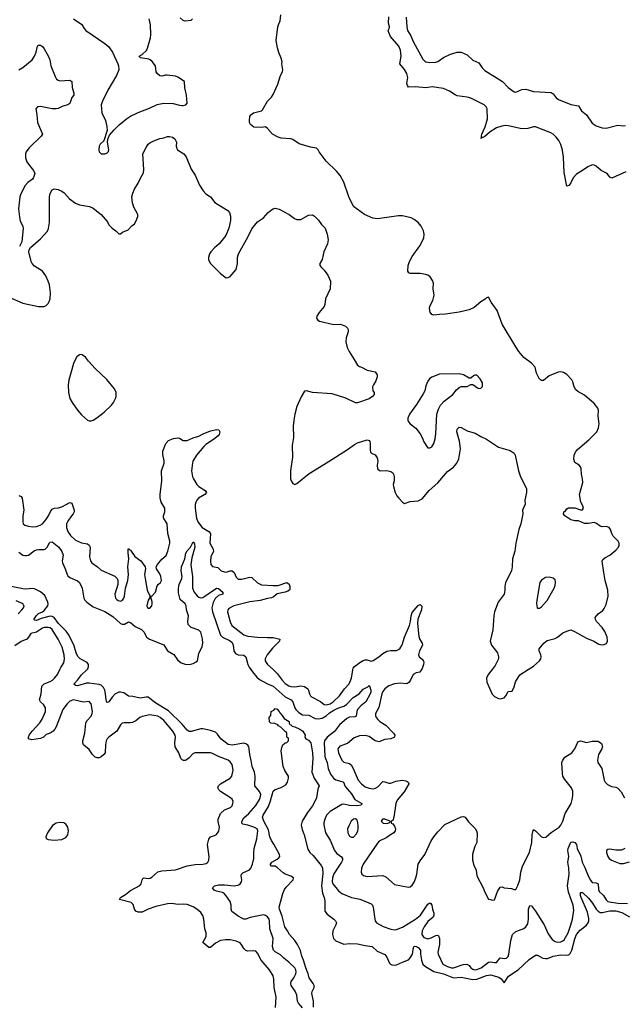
# Model space of a CAD drawing. Header units: inches. Extents: x 1934316 to 2140091, y 524953 to 667329.
# Tile 113 of 256: x 1973358 to 1979537, y 576578 to 586642. Entities that reach past the tile are written whole.
import ezdxf

# ---------------------------------------------------------------- set-up
doc = ezdxf.new("R2010")
doc.units = ezdxf.units.IN
doc.header["$MEASUREMENT"] = 0
doc.layers.add('B9577', color=7, linetype='Continuous')
doc.layers.add('B9578', color=7, linetype='Continuous')

msp = doc.modelspace()

# ---------------------------------------------------------------- linework, layer by layer
at = {"layer": 'B9577', "color": 5}
for points, elevation in [([(1975973, 576547), (1975980, 576650), (1975960, 576750), (1975954, 576834), (1975947, 576870), (1975910, 576930), (1975826, 577030), (1975790, 577102), (1975770, 577120), (1975750, 577126), (1975690, 577120), (1975670, 577127), (1975650, 577147), (1975630, 577182), (1975610, 577205), (1975570, 577223), (1975510, 577236), (1975462, 577238), (1975410, 577230), (1975358, 577202), (1975310, 577160), (1975290, 577159), (1975229, 577210), (1975264, 577270), (1975264, 577310), (1975250, 577350), (1975239, 577450), (1975230, 577487), (1975210, 577516), (1975170, 577552), (1975130, 577576), (1975070, 577598), (1975030, 577602), (1974978, 577598), (1974910, 577610), (1974870, 577605), (1974750, 577578), (1974670, 577552), (1974610, 577521), (1974570, 577520), (1974545, 577530), (1974532, 577550), (1974517, 577597), (1974498, 577618), (1974379, 577650), (1974387, 577670), (1974438, 577702), (1974490, 577741), (1974587, 577793), (1974600, 577810), (1974609, 577851), (1974617, 577863), (1974630, 577870), (1974670, 577863), (1974693, 577867), (1974710, 577876), (1974770, 577932), (1974810, 577944), (1974950, 577954), (1975070, 577995), (1975150, 578006), (1975230, 578010), (1975263, 578017), (1975281, 578030), (1975292, 578050), (1975294, 578086), (1975278, 578210), (1975290, 578265), (1975310, 578290), (1975350, 578303), (1975370, 578315), (1975392, 578348), (1975400, 578390), (1975386, 578446), (1975386, 578470), (1975412, 578528), (1975450, 578565), (1975512, 578590), (1975530, 578608), (1975538, 578630), (1975539, 578650), (1975530, 578675), (1975512, 578690), (1975410, 578754), (1975392, 578770), (1975383, 578790), (1975390, 578810), (1975412, 578830), (1975510, 578890), (1975526, 578910), (1975539, 578970), (1975530, 579030), (1975510, 579058), (1975490, 579073), (1975390, 579110), (1975330, 579142), (1975310, 579148), (1975150, 579150), (1975130, 579140), (1975086, 579094), (1975063, 579077), (1975050, 579071), (1975031, 579071), (1975018, 579078), (1975006, 579090), (1974986, 579150), (1974948, 579210), (1974945, 579250), (1974950, 579310), (1974946, 579330), (1974924, 579370), (1974830, 579479), (1974795, 579510), (1974770, 579523), (1974690, 579538), (1974610, 579521), (1974587, 579510), (1974545, 579475), (1974510, 579458), (1974486, 579454), (1974425, 579455), (1974405, 579450), (1974390, 579435), (1974350, 579370), (1974270, 579308), (1974254, 579290), (1974243, 579270), (1974234, 579230), (1974231, 579150), (1974217, 579130), (1974190, 579106), (1974170, 579098), (1974150, 579098), (1974130, 579105), (1974101, 579130), (1974070, 579183), (1974012, 579230), (1974004, 579250), (1974003, 579270), (1974025, 579350), (1974033, 579450), (1974045, 579475), (1974090, 579524), (1974100, 579550), (1974102, 579570), (1974090, 579650), (1974070, 579674), (1974010, 579667), (1973910, 579690), (1973870, 579675), (1973842, 579650), (1973800, 579590), (1973730, 579413), (1973719, 579390), (1973700, 579370), (1973670, 579351), (1973630, 579335), (1973602, 579310), (1973570, 579296), (1973483, 579283), (1973450, 579290), (1973447, 579310), (1973456, 579330), (1973486, 579370), (1973565, 579455), (1973588, 579492), (1973623, 579570), (1973623, 579610), (1973601, 579641), (1973571, 579670), (1973562, 579690), (1973579, 579750), (1973586, 579830), (1973610, 579855), (1973670, 579876), (1973694, 579890), (1973715, 579910), (1973746, 579950), (1973770, 580000)], 280), ([(1976250, 576542), (1976208, 576590), (1976197, 576610), (1976192, 576670), (1976172, 576712), (1976132, 576770), (1976128, 576790), (1976133, 576810), (1976160, 576850), (1976180, 576890), (1976184, 576910), (1976180, 576930), (1976170, 576950), (1976110, 577010), (1976057, 577050), (1976023, 577083), (1975970, 577113), (1975951, 577131), (1975942, 577170), (1975947, 577250), (1975914, 577350), (1975911, 577430), (1975907, 577450), (1975890, 577473), (1975870, 577486), (1975850, 577492), (1975714, 577466), (1975670, 577450), (1975650, 577450), (1975630, 577457), (1975590, 577479), (1975528, 577528), (1975520, 577550), (1975519, 577590), (1975510, 577630), (1975470, 577686), (1975450, 577708), (1975430, 577720), (1975370, 577734), (1975345, 577745), (1975329, 577770), (1975349, 577790), (1975390, 577798), (1975450, 577799), (1975550, 577789), (1975585, 577795), (1975599, 577801), (1975612, 577810), (1975624, 577830), (1975627, 577850), (1975620, 577890), (1975624, 577910), (1975638, 577922), (1975706, 577954), (1975720, 577970), (1975738, 578010), (1975751, 578070), (1975750, 578130), (1975754, 578170), (1975782, 578270), (1975792, 578350), (1975784, 578370), (1975750, 578390), (1975690, 578410), (1975639, 578419), (1975627, 578430), (1975627, 578447), (1975650, 578483), (1975700, 578530), (1975773, 578610), (1975810, 578671), (1975817, 578690), (1975821, 578721), (1975810, 578753), (1975760, 578810), (1975766, 578910), (1975757, 578950), (1975733, 579010), (1975725, 579070), (1975709, 579130), (1975705, 579190), (1975700, 579210), (1975690, 579227), (1975670, 579241), (1975650, 579246), (1975530, 579227), (1975490, 579234), (1975414, 579290), (1975379, 579339), (1975358, 579358), (1975310, 579378), (1975230, 579394), (1975210, 579393), (1975110, 579368), (1975090, 579367), (1975070, 579381), (1975020, 579440), (1974879, 579579), (1974750, 579655), (1974690, 579705), (1974670, 579716), (1974650, 579719), (1974590, 579707), (1974515, 579725), (1974470, 579727), (1974422, 579762), (1974390, 579769), (1974370, 579768), (1974330, 579749), (1974302, 579718), (1974270, 579670), (1974250, 579663), (1974242, 579690), (1974236, 579750), (1974228, 579788), (1974215, 579815), (1974190, 579839), (1974170, 579846), (1974070, 579862), (1974041, 579859), (1973950, 579834), (1973930, 579838), (1973913, 579850), (1973950, 579890), (1973990, 579947), (1974047, 580000)], 260), ([(1975720, 580000), (1975736, 579976), (1975782, 579922), (1975810, 579899), (1975890, 579852), (1975950, 579829), (1976070, 579720), (1976131, 579690), (1976149, 579669), (1976170, 579610), (1976182, 579590), (1976210, 579559), (1976250, 579538), (1976314, 579534), (1976379, 579499), (1976410, 579496), (1976450, 579504), (1976490, 579526), (1976524, 579556), (1976570, 579586), (1976610, 579606), (1976670, 579625), (1976699, 579641), (1976766, 579714), (1976829, 579750), (1976870, 579799), (1976917, 579823), (1976930, 579835), (1976934, 579834), (1976948, 579790), (1976947, 579770), (1976939, 579750), (1976895, 579670), (1976843, 579630), (1976812, 579590), (1976803, 579570), (1976796, 579524), (1976783, 579517), (1976730, 579514), (1976702, 579498), (1976626, 579434), (1976574, 579366), (1976499, 579310), (1976472, 579270), (1976470, 579250), (1976477, 579110), (1976482, 579090), (1976501, 579050), (1976512, 578990), (1976533, 578930), (1976565, 578890), (1976590, 578873), (1976650, 578857), (1976667, 578847), (1976686, 578806), (1976749, 578730), (1976784, 578670), (1976856, 578630), (1976848, 578612), (1976812, 578608), (1976730, 578611), (1976670, 578624), (1976650, 578619), (1976532, 578550), (1976495, 578510), (1976476, 578470), (1976467, 578433), (1976468, 578412), (1976485, 578330), (1976530, 578255), (1976576, 578150), (1976601, 578121), (1976646, 578086), (1976657, 578070), (1976656, 578050), (1976648, 578030), (1976605, 577970), (1976570, 577911), (1976555, 577870), (1976550, 577830), (1976558, 577810), (1976617, 577737), (1976652, 577712), (1976750, 577670), (1976834, 577654), (1976863, 577643), (1976950, 577604), (1976964, 577590), (1976971, 577571), (1976987, 577447), (1976990, 577430), (1977003, 577410), (1977072, 577372), (1977150, 577345), (1977190, 577341), (1977210, 577344), (1977270, 577367), (1977404, 577450), (1977454, 577490), (1977530, 577601), (1977550, 577616), (1977561, 577610), (1977570, 577592), (1977578, 577550), (1977592, 577510), (1977591, 577488), (1977583, 577470), (1977530, 577423), (1977491, 577370), (1977472, 577330), (1977467, 577290), (1977490, 577261), (1977530, 577249), (1977564, 577256), (1977610, 577280), (1977630, 577284), (1977638, 577278), (1977648, 577250), (1977648, 577190), (1977633, 577110), (1977635, 577090), (1977684, 576990), (1977730, 576963), (1977770, 576951), (1977790, 576950), (1977890, 576985), (1977928, 576988), (1977950, 576976), (1977970, 576950), (1977990, 576939), (1978010, 576932), (1978030, 576933), (1978074, 576950), (1978150, 577008), (1978170, 577012), (1978210, 577004), (1978230, 577006), (1978270, 577052), (1978310, 577048), (1978332, 577050), (1978350, 577068), (1978357, 577090), (1978378, 577230), (1978396, 577290), (1978430, 577322), (1978510, 577352), (1978530, 577370), (1978550, 577401), (1978559, 577450), (1978557, 577550), (1978570, 577587), (1978590, 577583), (1978630, 577530), (1978719, 577390), (1978759, 577299), (1978799, 577239), (1978830, 577219), (1978855, 577215), (1978890, 577218), (1978910, 577226), (1978923, 577237), (1978963, 577310), (1978992, 577390), (1979007, 577450), (1979020, 577540), (1979016, 577590), (1978966, 577726), (1978956, 577790), (1978973, 577910), (1978970, 577970), (1978960, 578030), (1978971, 578090), (1978961, 578150), (1978963, 578170), (1978990, 578234), (1979010, 578238), (1979030, 578233), (1979050, 578210), (1979055, 578170), (1979092, 578092), (1979107, 578030), (1979135, 577975), (1979166, 577890), (1979190, 577847), (1979210, 577824), (1979250, 577821), (1979270, 577810), (1979274, 577750), (1979281, 577730), (1979325, 577690), (1979350, 577645), (1979370, 577630), (1979385, 577625), (1979470, 577613), (1979570, 577610)], 260), ([(1975947, 580000), (1975990, 579960), (1976039, 579890), (1976070, 579858), (1976110, 579832), (1976130, 579825), (1976170, 579824), (1976230, 579834), (1976270, 579826), (1976303, 579803), (1976310, 579790), (1976319, 579750), (1976330, 579730), (1976342, 579722), (1976433, 579673), (1976470, 579643), (1976490, 579638), (1976532, 579650), (1976561, 579670), (1976625, 579730), (1976678, 579802), (1976727, 579853), (1976749, 579910), (1976762, 579998), (1976762, 580000)], 280), ([(1977465, 580000), (1977448, 579972), (1977410, 579965), (1977381, 579950), (1977351, 579890), (1977338, 579870), (1977323, 579857), (1977308, 579852), (1977250, 579862), (1977190, 579854), (1977130, 579832), (1977090, 579801), (1977070, 579776), (1977058, 579750), (1977028, 579612), (1976996, 579550), (1976995, 579530), (1977002, 579510), (1977017, 579490), (1977038, 579470), (1977100, 579430), (1977179, 579350), (1977191, 579330), (1977187, 579310), (1977150, 579293), (1977090, 579286), (1977030, 579262), (1977017, 579263), (1976990, 579271), (1976930, 579314), (1976890, 579325), (1976830, 579322), (1976778, 579302), (1976710, 579244), (1976630, 579216), (1976609, 579190), (1976616, 579150), (1976650, 579074), (1976670, 579054), (1976730, 579038), (1976745, 579025), (1976766, 578990), (1976817, 578870), (1976850, 578832), (1976890, 578802), (1976930, 578787), (1976970, 578782), (1976993, 578787), (1977018, 578802), (1977070, 578854), (1977090, 578853), (1977130, 578837), (1977150, 578838), (1977202, 578858), (1977268, 578868), (1977303, 578863), (1977317, 578857), (1977328, 578848), (1977334, 578830), (1977289, 578750), (1977216, 578664), (1977202, 578630), (1977183, 578490), (1977170, 578458), (1977154, 578450), (1977154, 578430), (1977170, 578422), (1977190, 578398), (1977198, 578370), (1977196, 578350), (1977181, 578330), (1977136, 578304), (1977110, 578283), (1977033, 578247), (1977015, 578225), (1976870, 578010), (1976852, 577970), (1976848, 577930), (1976855, 577910), (1976873, 577893), (1976910, 577886), (1977070, 577895), (1977100, 577880), (1977190, 577802), (1977330, 577777), (1977350, 577780), (1977370, 577796), (1977390, 577825), (1977408, 577870), (1977418, 577910), (1977430, 578010), (1977450, 578045), (1977500, 578110), (1977563, 578250), (1977590, 578290), (1977630, 578340), (1977703, 578417), (1977870, 578493), (1977890, 578497), (1977910, 578490), (1977944, 578444), (1978014, 578374), (1978028, 578350), (1978033, 578327), (1978031, 578231), (1978008, 578190), (1977986, 578114), (1977985, 578050), (1978000, 578000), (1978022, 577950), (1978031, 577890), (1978094, 577770), (1978110, 577725), (1978150, 577652), (1978170, 577651), (1978190, 577641), (1978210, 577646), (1978242, 577730), (1978270, 577776), (1978290, 577779), (1978310, 577770), (1978383, 577763), (1978410, 577751), (1978430, 577751), (1978450, 577791), (1978468, 577850), (1978478, 577930), (1978496, 577990), (1978568, 578130), (1978592, 578232), (1978595, 578310), (1978604, 578356), (1978610, 578365), (1978630, 578351), (1978690, 578291), (1978710, 578283), (1978735, 578285), (1978790, 578335), (1978870, 578389), (1978890, 578410), (1978910, 578450), (1978934, 578530), (1978993, 578630), (1979005, 578670), (1979011, 578710), (1979010, 578755), (1978997, 578790), (1978930, 578875), (1978910, 578910), (1978904, 578936), (1978900, 579050), (1978908, 579072), (1978930, 579104), (1979000, 579150), (1979030, 579190), (1979059, 579250), (1979070, 579263), (1979090, 579271), (1979150, 579255), (1979210, 579267), (1979270, 579267), (1979304, 579244), (1979313, 579210), (1979308, 579190), (1979273, 579130), (1979264, 579070), (1979268, 579048), (1979306, 578990), (1979332, 578870), (1979342, 578850), (1979366, 578826), (1979406, 578806), (1979450, 578798), (1979470, 578789), (1979505, 578750), (1979538, 578690)], 280), ([(1978185, 580000), (1978145, 579950), (1978128, 579910), (1978133, 579870), (1978188, 579748), (1978210, 579725), (1978250, 579703), (1978270, 579699), (1978310, 579711), (1978326, 579730), (1978350, 579775), (1978390, 579779), (1978410, 579823), (1978425, 579875), (1978470, 579945), (1978556, 580000)], 320), ([(1976360, 576550), (1976362, 576610), (1976345, 576690), (1976348, 576710), (1976367, 576750), (1976366, 576770), (1976358, 576790), (1976316, 576850), (1976306, 576890), (1976281, 576950), (1976258, 577030), (1976241, 577070), (1976227, 577127), (1976197, 577190), (1976170, 577232), (1976114, 577290), (1976096, 577330), (1976069, 577370), (1976039, 577479), (1976013, 577550), (1976010, 577570), (1976049, 577711), (1976065, 577750), (1976083, 577777), (1976153, 577850), (1976155, 577870), (1976130, 577887), (1976070, 577909), (1976050, 577921), (1975990, 577978), (1975970, 577989), (1975930, 577990), (1975923, 578003), (1975922, 578010), (1975936, 578030), (1975990, 578060), (1976006, 578074), (1976016, 578090), (1976014, 578110), (1975956, 578216), (1975930, 578254), (1975916, 578290), (1975900, 578360), (1975853, 578450), (1975841, 578490), (1975845, 578510), (1975901, 578599), (1975923, 578657), (1975950, 578757), (1975970, 578773), (1976030, 578795), (1976077, 578823), (1976094, 578850), (1976106, 578890), (1976104, 578910), (1976067, 578967), (1976050, 579010), (1976030, 579170), (1976037, 579203), (1976049, 579231), (1976070, 579252), (1976087, 579253), (1976106, 579270), (1976106, 579290), (1976102, 579302), (1976088, 579308), (1976087, 579347), (1976082, 579362), (1976070, 579366), (1976026, 579410), (1976003, 579423), (1975995, 579435), (1975967, 579447), (1975926, 579450), (1975910, 579466), (1975909, 579511), (1975926, 579530), (1975929, 579571), (1975955, 579585), (1975970, 579602), (1975990, 579594), (1976011, 579570), (1976016, 579556), (1976042, 579530), (1976060, 579500), (1976111, 579470), (1976112, 579452), (1976118, 579438), (1976130, 579434), (1976142, 579422), (1976170, 579415), (1976222, 579390), (1976252, 579370), (1976274, 579330), (1976272, 579310), (1976282, 579290), (1976310, 579278), (1976332, 579252), (1976350, 579150), (1976354, 579090), (1976345, 578950), (1976368, 578888), (1976419, 578810), (1976404, 578776), (1976391, 578690), (1976375, 578650), (1976350, 578606), (1976301, 578539), (1976244, 578450), (1976235, 578410), (1976245, 578365), (1976264, 578310), (1976303, 578163), (1976325, 578130), (1976358, 578098), (1976438, 577998), (1976452, 577972), (1976455, 577915), (1976444, 577790), (1976454, 577714), (1976471, 577670), (1976477, 577637), (1976478, 577530), (1976499, 577499), (1976567, 577450), (1976587, 577430), (1976595, 577410), (1976590, 577390), (1976560, 577330), (1976556, 577290), (1976566, 577250), (1976590, 577227), (1976670, 577193), (1976730, 577200), (1976810, 577197), (1976890, 577178), (1976961, 577170), (1977010, 577120), (1977090, 577088), (1977110, 577061), (1977138, 576998), (1977147, 576987), (1977162, 576982), (1977190, 576978), (1977210, 576981), (1977270, 577010), (1977330, 577032), (1977350, 577052), (1977373, 577090), (1977382, 577158), (1977390, 577173), (1977410, 577169), (1977430, 577159), (1977453, 577133), (1977453, 577090), (1977463, 577030), (1977477, 576990), (1977504, 576964), (1977590, 576913), (1977690, 576890), (1977790, 576850), (1977870, 576854), (1977990, 576831), (1978030, 576836), (1978130, 576874), (1978170, 576879), (1978255, 576855), (1978277, 576837), (1978310, 576797), (1978355, 576865), (1978451, 576929), (1978565, 577035), (1978630, 577082), (1978650, 577080), (1978704, 577050), (1978730, 577046), (1978752, 577048), (1978811, 577069), (1978890, 577084), (1978950, 577079), (1978970, 577084), (1978984, 577096), (1979000, 577130), (1979030, 577248), (1979050, 577291), (1979085, 577335), (1979152, 577388), (1979167, 577410), (1979174, 577430), (1979175, 577455), (1979160, 577520), (1979095, 577670), (1979089, 577691), (1979090, 577721), (1979110, 577720), (1979170, 577662), (1979213, 577613), (1979249, 577549), (1979269, 577529), (1979290, 577518), (1979310, 577516), (1979390, 577533), (1979450, 577532), (1979510, 577516), (1979590, 577473)], 240), ([(1979541, 578170), (1979508, 578152), (1979450, 578153), (1979390, 578164), (1979370, 578161), (1979356, 578150), (1979354, 578130), (1979368, 578090), (1979382, 578070), (1979407, 578050), (1979490, 578018), (1979530, 578019), (1979590, 578036)], 280)]:
    msp.add_lwpolyline(points, dxfattribs=dict(at, elevation=elevation))
for points, elevation in [([(1976790, 578474), (1976768, 578472), (1976746, 578450), (1976724, 578410), (1976710, 578370), (1976712, 578330), (1976730, 578296), (1976750, 578286), (1976770, 578288), (1976799, 578321), (1976815, 578350), (1976818, 578370), (1976819, 578410), (1976812, 578450), (1976804, 578464)], 280), ([(1977090, 578472), (1977065, 578470), (1977051, 578450), (1977072, 578430), (1977110, 578427), (1977142, 578438), (1977146, 578450)], 280), ([(1973770, 578437), (1973730, 578429), (1973695, 578405), (1973641, 578330), (1973626, 578290), (1973630, 578274), (1973650, 578261), (1973710, 578255), (1973790, 578261), (1973830, 578283), (1973849, 578310), (1973858, 578350), (1973852, 578390), (1973830, 578419), (1973810, 578432)], 320)]:
    msp.add_lwpolyline(points, close=True, dxfattribs=dict(at, elevation=elevation))
at = {"layer": 'B9578', "color": 5}
for points, elevation in [([(1973910, 586651), (1973992, 586592), (1974016, 586550), (1974035, 586530), (1974230, 586398), (1974270, 586364), (1974306, 586310), (1974362, 586190), (1974368, 586170), (1974370, 586130), (1974349, 586070), (1974260, 585920), (1974205, 585810), (1974192, 585770), (1974198, 585690), (1974237, 585610), (1974250, 585550), (1974251, 585509), (1974217, 585403), (1974181, 585370), (1974171, 585350), (1974167, 585310), (1974171, 585290), (1974190, 585271), (1974230, 585271), (1974250, 585277), (1974266, 585294), (1974269, 585311), (1974255, 585390), (1974260, 585420), (1974277, 585463), (1974323, 585517), (1974374, 585566), (1974450, 585629), (1974490, 585656), (1974570, 585694), (1974684, 585736), (1974765, 585775), (1974830, 585790), (1974926, 585786), (1974990, 585767), (1975016, 585764), (1975030, 585763), (1975055, 585770), (1975069, 585790), (1975064, 585870), (1975046, 585946), (1975042, 586010), (1974974, 586054), (1974950, 586064), (1974867, 586073), (1974850, 586073), (1974810, 586063), (1974790, 586067), (1974763, 586090), (1974753, 586110), (1974745, 586170), (1974713, 586213), (1974692, 586232), (1974677, 586237), (1974592, 586252), (1974583, 586263), (1974581, 586270), (1974610, 586287), (1974654, 586326), (1974666, 586350), (1974695, 586455), (1974698, 586490), (1974694, 586590), (1974683, 586650)], 340), ([(1975126, 586650), (1975107, 586633), (1975050, 586625), (1975030, 586634), (1975000, 586660)], 320), ([(1978556, 580000), (1978610, 580034), (1978672, 580090), (1978684, 580110), (1978688, 580130), (1978684, 580150), (1978666, 580190), (1978667, 580210), (1978713, 580270), (1978750, 580297), (1978830, 580317), (1978855, 580330), (1978910, 580376), (1978950, 580393), (1978990, 580404), (1979028, 580390), (1979150, 580320), (1979226, 580290), (1979278, 580258), (1979310, 580251), (1979330, 580255), (1979354, 580266), (1979365, 580290), (1979362, 580330), (1979337, 580390), (1979311, 580430), (1979253, 580490), (1979242, 580510), (1979240, 580530), (1979270, 580570), (1979316, 580604), (1979330, 580622), (1979350, 580666), (1979371, 580750), (1979368, 580810), (1979340, 580910), (1979327, 580993), (1979312, 581108), (1979316, 581124), (1979337, 581143), (1979389, 581170), (1979450, 581221), (1979477, 581250), (1979485, 581270), (1979485, 581290), (1979473, 581313), (1979423, 581363), (1979409, 581390), (1979397, 581430), (1979382, 581450), (1979350, 581462), (1979310, 581459), (1979290, 581464), (1979254, 581494), (1979230, 581501), (1979170, 581492), (1979130, 581492), (1979070, 581519), (1979030, 581521), (1978990, 581529), (1978929, 581570), (1978915, 581590), (1978918, 581610), (1978937, 581623), (1978950, 581642), (1978968, 581652), (1979031, 581651), (1979090, 581631), (1979110, 581631), (1979121, 581650), (1979114, 581674), (1979093, 581710), (1979078, 581790), (1979112, 581910), (1979109, 581950), (1979098, 581998), (1979097, 582050), (1979091, 582071), (1979075, 582090), (1979030, 582116), (1979021, 582150), (1979024, 582190), (1979038, 582222), (1979059, 582250), (1979173, 582347), (1979256, 582430), (1979273, 582470), (1979281, 582510), (1979271, 582590), (1979273, 582650), (1979266, 582670), (1979230, 582720), (1979130, 582805), (1979062, 582842), (1979040, 582860), (1979023, 582890), (1979010, 582942), (1979000, 582960), (1978950, 583015), (1978917, 583037), (1978890, 583044), (1978861, 583039), (1978770, 583001), (1978710, 582955), (1978690, 582953), (1978670, 582969), (1978640, 583030), (1978626, 583090), (1978590, 583130), (1978509, 583190), (1978460, 583250), (1978430, 583297), (1978289, 583530), (1978237, 583670), (1978175, 583755), (1978150, 583806), (1978130, 583798), (1978115, 583785), (1978070, 583759), (1978001, 583699), (1977950, 583677), (1977850, 583652), (1977710, 583631), (1977650, 583630), (1977590, 583622), (1977570, 583630), (1977554, 583654), (1977547, 583690), (1977550, 583713), (1977579, 583770), (1977593, 583827), (1977583, 583890), (1977586, 583950), (1977577, 583977), (1977552, 584012), (1977530, 584030), (1977510, 584038), (1977450, 584048), (1977347, 584047), (1977334, 584054), (1977324, 584070), (1977327, 584130), (1977342, 584170), (1977370, 584221), (1977449, 584330), (1977489, 584410), (1977493, 584450), (1977484, 584484), (1977461, 584530), (1977430, 584569), (1977390, 584601), (1977358, 584618), (1977270, 584636), (1977230, 584636), (1977014, 584606), (1976967, 584613), (1976881, 584650), (1976770, 584733), (1976723, 584830), (1976670, 584982), (1976633, 585050), (1976595, 585095), (1976490, 585195), (1976419, 585290), (1976409, 585310), (1976390, 585329), (1976330, 585340), (1976214, 585374), (1976150, 585418), (1976130, 585425), (1976030, 585432), (1976000, 585440), (1975942, 585470), (1975890, 585529), (1975870, 585545), (1975830, 585539), (1975750, 585544), (1975717, 585570), (1975706, 585590), (1975706, 585610), (1975709, 585651), (1975719, 585670), (1975749, 585690), (1975830, 585710), (1975840, 585720), (1975892, 585808), (1975933, 585850), (1975950, 585878), (1975998, 585982), (1976023, 586070), (1976043, 586110), (1976047, 586130), (1976037, 586190), (1976039, 586210), (1976029, 586250), (1976006, 586306), (1975993, 586353), (1975979, 586430), (1975998, 586570), (1976002, 586590), (1976021, 586630), (1976027, 586690)], 320), ([(1979554, 585086), (1979410, 585023), (1979390, 585032), (1979361, 585070), (1979301, 585101), (1979250, 585146), (1979230, 585156), (1979210, 585158), (1979163, 585137), (1979110, 585099), (1979050, 585064), (1979016, 585024), (1978990, 584975), (1978970, 584947), (1978950, 584939), (1978921, 585081), (1978916, 585236), (1978907, 585307), (1978887, 585367), (1978867, 585407), (1978842, 585442), (1978810, 585473), (1978786, 585486), (1978630, 585546), (1978610, 585548), (1978550, 585528), (1978490, 585527), (1978350, 585558), (1978320, 585560), (1978285, 585555), (1978230, 585535), (1978166, 585494), (1978110, 585448), (1978090, 585436), (1978081, 585439), (1978070, 585429), (1978079, 585441), (1978076, 585450), (1978082, 585470), (1978114, 585546), (1978140, 585630), (1978134, 585730), (1978125, 585750), (1978106, 585770), (1977970, 585839), (1977930, 585850), (1977830, 585865), (1977810, 585872), (1977750, 585912), (1977690, 585937), (1977574, 585954), (1977510, 585946), (1977403, 585957), (1977332, 585952), (1977320, 585970), (1977316, 585990), (1977325, 586050), (1977316, 586090), (1977291, 586131), (1977244, 586190), (1977256, 586270), (1977251, 586331), (1977232, 586372), (1977148, 586470), (1977130, 586510), (1977125, 586530), (1977135, 586550), (1977138, 586570), (1977127, 586607), (1977130, 586670)], 280), ([(1977308, 586668), (1977314, 586570), (1977323, 586530), (1977357, 586477), (1977379, 586419), (1977478, 586238), (1977497, 586217), (1977510, 586210), (1977550, 586203), (1977610, 586209), (1977630, 586215), (1977690, 586254), (1977760, 586290), (1977830, 586310), (1977871, 586311), (1977930, 586284), (1977990, 586229), (1978050, 586199), (1978084, 586150), (1978110, 586124), (1978293, 586010), (1978350, 585950), (1978410, 585905), (1978430, 585902), (1978490, 585927), (1978530, 585931), (1978610, 585907), (1978790, 585898), (1978810, 585884), (1978842, 585842), (1978865, 585825), (1978990, 585774), (1979070, 585761), (1979099, 585710), (1979150, 585670), (1979210, 585585), (1979250, 585558), (1979310, 585535), (1979350, 585534), (1979470, 585562), (1979530, 585557), (1979550, 585560)], 280), ([(1973348, 586130), (1973390, 586154), (1973486, 586230), (1973511, 586270), (1973528, 586310), (1973541, 586370), (1973550, 586381), (1973570, 586381), (1973590, 586367), (1973610, 586344), (1973651, 586271), (1973665, 586230), (1973675, 586170), (1973720, 586060), (1973735, 586035), (1973750, 586024), (1973770, 586018), (1973870, 586022), (1973890, 586010), (1973894, 585950), (1973912, 585890), (1973912, 585870), (1973890, 585845), (1973870, 585784), (1973850, 585772), (1973801, 585759), (1973750, 585735), (1973730, 585730), (1973690, 585732), (1973570, 585755), (1973541, 585750), (1973523, 585730), (1973534, 585674), (1973542, 585590), (1973591, 585470), (1973579, 585450), (1973453, 585330), (1973425, 585290), (1973419, 585270), (1973419, 585230), (1973431, 585190), (1973457, 585150), (1973501, 585101), (1973513, 585070), (1973501, 585030), (1973490, 585012), (1973443, 584977), (1973413, 584947), (1973370, 584861), (1973361, 584830), (1973346, 584710), (1973361, 584601), (1973371, 584570), (1973391, 584530), (1973393, 584510), (1973381, 584370), (1973357, 584323)], 320), ([(1973250, 583807), (1973390, 583745), (1973550, 583711), (1973609, 583711), (1973630, 583719), (1973650, 583741), (1973660, 583760), (1973669, 583790), (1973674, 583850), (1973663, 583930), (1973651, 583970), (1973625, 584025), (1973590, 584070), (1973510, 584124), (1973486, 584150), (1973476, 584170), (1973452, 584270), (1973455, 584290), (1973468, 584312), (1973570, 584401), (1973641, 584479), (1973654, 584506), (1973662, 584570), (1973662, 584830), (1973670, 584866), (1973690, 584903), (1973710, 584913), (1973750, 584905), (1973790, 584890), (1973813, 584873), (1973867, 584810), (1973930, 584765), (1973970, 584750), (1974072, 584732), (1974110, 584715), (1974192, 584652), (1974256, 584576), (1974270, 584545), (1974302, 584510), (1974342, 584482), (1974370, 584452), (1974390, 584452), (1974409, 584471), (1974466, 584494), (1974504, 584536), (1974530, 584556), (1974550, 584586), (1974565, 584630), (1974565, 584650), (1974526, 584726), (1974510, 584770), (1974505, 584830), (1974513, 584867), (1974531, 584909), (1974568, 584972), (1974595, 585030), (1974624, 585076), (1974628, 585112), (1974618, 585270), (1974650, 585335), (1974673, 585370), (1974690, 585384), (1974730, 585405), (1974790, 585428), (1974830, 585433), (1974870, 585448), (1974890, 585448), (1974920, 585440), (1974943, 585423), (1974960, 585390), (1974959, 585350), (1974964, 585324), (1974972, 585312), (1975037, 585270), (1975060, 585240), (1975110, 585115), (1975150, 585051), (1975195, 584950), (1975233, 584893), (1975262, 584862), (1975307, 584830), (1975352, 584772), (1975470, 584702), (1975487, 584690), (1975502, 584670), (1975514, 584634), (1975514, 584590), (1975494, 584510), (1975464, 584436), (1975397, 584350), (1975350, 584309), (1975313, 584270), (1975299, 584250), (1975287, 584210), (1975288, 584188), (1975307, 584150), (1975410, 584046), (1975470, 584002), (1975490, 584005), (1975510, 584018), (1975570, 584090), (1975585, 584150), (1975585, 584210), (1975596, 584250), (1975694, 584426), (1975730, 584503), (1975790, 584575), (1975850, 584615), (1975897, 584670), (1975930, 584697), (1975950, 584709), (1975970, 584714), (1976010, 584706), (1976113, 584650), (1976168, 584608), (1976190, 584600), (1976230, 584601), (1976310, 584644), (1976350, 584646), (1976370, 584635), (1976411, 584591), (1976441, 584550), (1976481, 584510), (1976500, 584450), (1976511, 584390), (1976503, 584350), (1976465, 584270), (1976448, 584192), (1976424, 584150), (1976427, 584130), (1976441, 584110), (1976470, 584083), (1976507, 584030), (1976533, 583970), (1976530, 583890), (1976482, 583790), (1976477, 583730), (1976470, 583710), (1976419, 583650), (1976395, 583610), (1976391, 583590), (1976405, 583570), (1976422, 583562), (1976570, 583526), (1976638, 583530), (1976687, 583510), (1976699, 583499), (1976708, 583490), (1976714, 583474), (1976715, 583450), (1976694, 583390), (1976690, 583350), (1976705, 583290), (1976724, 583250), (1976778, 583170), (1976810, 583111), (1976830, 583096), (1976852, 583090), (1976910, 583061), (1976990, 583041), (1977010, 583011), (1977010, 582990), (1976999, 582950), (1976973, 582910), (1976965, 582890), (1976968, 582850), (1976981, 582830), (1976981, 582810), (1976965, 582790), (1976930, 582765), (1976810, 582724), (1976790, 582725), (1976692, 582772), (1976550, 582817), (1976352, 582832), (1976290, 582847), (1976270, 582844), (1976234, 582786), (1976192, 582688), (1976169, 582610), (1976162, 582570), (1976154, 582490), (1976156, 582370), (1976143, 582290), (1976146, 582170), (1976127, 582030), (1976126, 581950), (1976131, 581930), (1976150, 581902), (1976170, 581892), (1976190, 581902), (1976315, 582005), (1976510, 582123), (1976708, 582250), (1976779, 582301), (1976810, 582317), (1976910, 582348), (1976930, 582341), (1976937, 582330), (1976941, 582310), (1976939, 582250), (1976943, 582223), (1976952, 582210), (1976990, 582195), (1977010, 582162), (1977017, 582130), (1977011, 582090), (1977016, 582050), (1977034, 582034), (1977050, 582031), (1977110, 582035), (1977150, 582025), (1977170, 582010), (1977182, 581990), (1977186, 581970), (1977184, 581930), (1977175, 581890), (1977178, 581870), (1977196, 581810), (1977214, 581774), (1977232, 581752), (1977271, 581710), (1977290, 581696), (1977350, 581717), (1977430, 581723), (1977470, 581744), (1977544, 581830), (1977630, 581909), (1977730, 582023), (1977790, 582069), (1977824, 582110), (1977845, 582155), (1977863, 582257), (1977854, 582334), (1977827, 582430), (1977830, 582456), (1977850, 582477), (1977870, 582474), (1977930, 582441), (1978014, 582414), (1978070, 582381), (1978130, 582356), (1978250, 582274), (1978370, 582240), (1978413, 582210), (1978423, 582190), (1978457, 582030), (1978475, 581970), (1978536, 581850), (1978538, 581810), (1978519, 581730), (1978524, 581690), (1978497, 581630), (1978500, 581590), (1978481, 581490), (1978459, 581430), (1978429, 581290), (1978417, 581210), (1978394, 581130), (1978390, 581050), (1978383, 581010), (1978322, 580890), (1978316, 580850), (1978317, 580810), (1978309, 580770), (1978249, 580690), (1978209, 580590), (1978202, 580550), (1978193, 580407), (1978165, 580290), (1978180, 580250), (1978240, 580170), (1978253, 580130), (1978252, 580110), (1978218, 580042), (1978185, 580000)], 320), ([(1973350, 581778), (1973373, 581770), (1973385, 581750), (1973400, 581630), (1973392, 581570), (1973390, 581510), (1973394, 581490), (1973410, 581476), (1973444, 581464), (1973490, 581459), (1973530, 581462), (1973566, 581474), (1973590, 581489), (1973625, 581530), (1973653, 581570), (1973676, 581623), (1973690, 581640), (1973710, 581648), (1973750, 581651), (1973790, 581662), (1973870, 581706), (1973890, 581701), (1973916, 581630), (1973916, 581610), (1973906, 581590), (1973887, 581570), (1973850, 581516), (1973838, 581490), (1973836, 581450), (1973849, 581410), (1973876, 581370), (1973930, 581323), (1973990, 581295), (1974050, 581286), (1974070, 581270), (1974077, 581250), (1974073, 581150), (1974083, 581110), (1974096, 581090), (1974154, 581050), (1974190, 581014), (1974330, 580953), (1974354, 580930), (1974362, 580910), (1974362, 580870), (1974330, 580770), (1974339, 580730), (1974350, 580714), (1974365, 580705), (1974390, 580700), (1974410, 580710), (1974424, 580730), (1974431, 580750), (1974440, 580830), (1974462, 580910), (1974470, 580970), (1974465, 581050), (1974475, 581130), (1974466, 581194), (1974466, 581230), (1974470, 581236), (1974483, 581223), (1974490, 581221), (1974534, 581154), (1974595, 581110), (1974639, 581050), (1974645, 581030), (1974635, 580970), (1974639, 580930), (1974662, 580810), (1974690, 580752), (1974710, 580751), (1974746, 580790), (1974765, 580855), (1974772, 580868), (1974797, 580890), (1974806, 580910), (1974801, 580950), (1974790, 580979), (1974758, 581030), (1974754, 581050), (1974766, 581074), (1974810, 581127), (1974854, 581166), (1974874, 581210), (1974893, 581293), (1974892, 581312), (1974871, 581391), (1974867, 581490), (1974828, 581550), (1974827, 581570), (1974842, 581610), (1974840, 581650), (1974805, 581710), (1974794, 581754), (1974795, 581790), (1974811, 581930), (1974808, 582030), (1974835, 582110), (1974834, 582134), (1974822, 582198), (1974822, 582230), (1974851, 582310), (1974880, 582340), (1974930, 582362), (1974970, 582368), (1974990, 582364), (1975030, 582340), (1975070, 582341), (1975130, 582369), (1975190, 582386), (1975235, 582410), (1975310, 582440), (1975374, 582454), (1975392, 582450), (1975405, 582430), (1975397, 582403), (1975387, 582390), (1975338, 582350), (1975260, 582300), (1975239, 582281), (1975165, 582190), (1975129, 582130), (1975123, 582110), (1975113, 582030), (1975125, 581970), (1975133, 581950), (1975169, 581890), (1975190, 581870), (1975255, 581830), (1975268, 581810), (1975251, 581790), (1975187, 581750), (1975169, 581730), (1975160, 581710), (1975153, 581687), (1975150, 581650), (1975166, 581546), (1975180, 581510), (1975222, 581450), (1975292, 581410), (1975309, 581390), (1975302, 581290), (1975336, 581230), (1975338, 581210), (1975311, 581150), (1975307, 581107), (1975312, 581072), (1975330, 581053), (1975382, 581042), (1975419, 581010), (1975450, 580997), (1975470, 580994), (1975510, 581009), (1975530, 581010), (1975550, 580992), (1975570, 580945), (1975590, 580925), (1975630, 580922), (1975710, 580945), (1975730, 580940), (1975787, 580887), (1975830, 580864), (1975950, 580857), (1976001, 580859), (1976090, 580891), (1976113, 580873), (1976119, 580850), (1976119, 580821), (1976116, 580810), (1976099, 580801), (1976070, 580790), (1975990, 580772), (1975950, 580741), (1975930, 580733), (1975890, 580727), (1975816, 580704), (1975710, 580691), (1975548, 580650), (1975496, 580624), (1975485, 580610), (1975481, 580590), (1975508, 580488), (1975528, 580450), (1975650, 580353), (1975690, 580341), (1975790, 580332), (1975890, 580326), (1975950, 580328), (1976017, 580310), (1976013, 580290), (1975942, 580218), (1975887, 580150), (1975867, 580110), (1975868, 580090), (1975876, 580070), (1975892, 580050), (1975947, 580000)], 280), ([(1973350, 581201), (1973390, 581170), (1973410, 581164), (1973430, 581164), (1973450, 581170), (1973508, 581212), (1973530, 581223), (1973550, 581228), (1973610, 581226), (1973619, 581230), (1973639, 581250), (1973664, 581296), (1973670, 581303), (1973690, 581306), (1973757, 581250), (1973790, 581207), (1973803, 581170), (1973794, 581110), (1973797, 581090), (1973823, 581030), (1973843, 580970), (1973850, 580958), (1973870, 580942), (1973948, 580908), (1973971, 580891), (1973998, 580830), (1974015, 580730), (1974025, 580710), (1974045, 580690), (1974110, 580639), (1974230, 580593), (1974310, 580541), (1974390, 580472), (1974405, 580465), (1974430, 580463), (1974470, 580487), (1974490, 580481), (1974540, 580440), (1974602, 580410), (1974630, 580382), (1974656, 580330), (1974686, 580310), (1974833, 580253), (1974870, 580190), (1974932, 580152), (1974970, 580099), (1975010, 580069), (1975050, 580054), (1975090, 580050), (1975130, 580062), (1975162, 580078), (1975174, 580090), (1975190, 580163), (1975224, 580236), (1975231, 580269), (1975228, 580312), (1975210, 580383), (1975190, 580403), (1975111, 580431), (1975089, 580449), (1975081, 580461), (1975075, 580490), (1975085, 580550), (1975064, 580610), (1975058, 580650), (1975048, 580670), (1974997, 580717), (1974983, 580783), (1974982, 580830), (1974988, 580870), (1975016, 580930), (1975020, 580950), (1975007, 581010), (1975013, 581050), (1975046, 581130), (1975057, 581190), (1975070, 581214), (1975104, 581250), (1975130, 581305), (1975144, 581284), (1975148, 581250), (1975117, 581143), (1975109, 581070), (1975123, 580950), (1975123, 580830), (1975140, 580790), (1975172, 580752), (1975190, 580739), (1975210, 580733), (1975230, 580737), (1975250, 580748), (1975370, 580832), (1975390, 580829), (1975435, 580790), (1975435, 580770), (1975390, 580756), (1975355, 580725), (1975335, 580685), (1975323, 580630), (1975328, 580590), (1975411, 580351), (1975430, 580329), (1975510, 580294), (1975530, 580276), (1975541, 580250), (1975546, 580190), (1975564, 580164), (1975591, 580151), (1975650, 580145), (1975670, 580130), (1975691, 580051), (1975704, 580024), (1975720, 580000)], 260), ([(1974047, 580000), (1974054, 580006), (1974063, 580030), (1974060, 580050), (1974047, 580070), (1973976, 580110), (1973952, 580132), (1973934, 580170), (1973913, 580253), (1973857, 580357), (1973832, 580392), (1973754, 580470), (1973710, 580532), (1973690, 580542), (1973670, 580544), (1973578, 580522), (1973530, 580502), (1973510, 580504), (1973504, 580510), (1973530, 580552), (1973549, 580571), (1973591, 580589), (1973610, 580603), (1973645, 580650), (1973650, 580670), (1973645, 580690), (1973615, 580755), (1973570, 580793), (1973510, 580826), (1973489, 580829), (1973422, 580822), (1973390, 580823), (1973270, 580849)], 260), ([(1973342, 580570), (1973380, 580610), (1973396, 580630), (1973403, 580650), (1973399, 580659), (1973393, 580670), (1973321, 580701)], 280), ([(1976762, 580000), (1976767, 580013), (1976781, 580030), (1976833, 580070), (1976870, 580092), (1976890, 580099), (1976910, 580099), (1976950, 580087), (1976970, 580092), (1977030, 580130), (1977070, 580163), (1977110, 580186), (1977150, 580193), (1977210, 580194), (1977242, 580210), (1977267, 580253), (1977291, 580330), (1977342, 580450), (1977352, 580490), (1977359, 580550), (1977370, 580582), (1977430, 580655), (1977450, 580666), (1977459, 580659), (1977467, 580647), (1977465, 580610), (1977426, 580514), (1977422, 580470), (1977437, 580337), (1977448, 580308), (1977472, 580270), (1977474, 580250), (1977444, 580190), (1977435, 580150), (1977439, 580130), (1977470, 580105), (1977485, 580085), (1977489, 580070), (1977485, 580050), (1977470, 580009), (1977465, 580000)], 280), ([(1973770, 580000), (1973780, 580020), (1973811, 580069), (1973815, 580105), (1973813, 580150), (1973792, 580230), (1973750, 580311), (1973690, 580410), (1973670, 580425), (1973650, 580431), (1973610, 580429), (1973590, 580423), (1973530, 580383), (1973471, 580369), (1973449, 580330), (1973430, 580310), (1973374, 580286), (1973310, 580241)], 280)]:
    msp.add_lwpolyline(points, dxfattribs=dict(at, elevation=elevation))
for points, elevation in [([(1973982, 583218), (1973970, 583215), (1973944, 583196), (1973928, 583172), (1973910, 583128), (1973862, 582958), (1973855, 582910), (1973857, 582830), (1973870, 582770), (1973893, 582730), (1973950, 582651), (1973990, 582603), (1974050, 582548), (1974070, 582542), (1974090, 582543), (1974110, 582550), (1974146, 582574), (1974220, 582630), (1974298, 582702), (1974318, 582730), (1974342, 582778), (1974346, 582794), (1974344, 582830), (1974327, 582870), (1974250, 582965), (1974130, 583075), (1974061, 583150), (1974030, 583194), (1973996, 583216)], 320), ([(1977850, 583023), (1977650, 583019), (1977570, 582989), (1977545, 582970), (1977530, 582948), (1977510, 582898), (1977498, 582850), (1977482, 582818), (1977413, 582707), (1977343, 582610), (1977326, 582570), (1977326, 582550), (1977333, 582530), (1977350, 582511), (1977408, 582468), (1977450, 582410), (1977472, 582372), (1977490, 582326), (1977526, 582270), (1977530, 582266), (1977550, 582267), (1977570, 582276), (1977592, 582310), (1977603, 582357), (1977610, 582410), (1977622, 582610), (1977638, 582662), (1977659, 582701), (1977696, 582744), (1977785, 582810), (1977822, 582858), (1977850, 582883), (1977870, 582891), (1977930, 582891), (1977970, 582912), (1977990, 582914), (1978038, 582878), (1978050, 582872), (1978070, 582874), (1978087, 582893), (1978088, 582930), (1978064, 582970), (1978030, 583009), (1978010, 583009), (1977997, 583003), (1977970, 582978), (1977950, 582978), (1977893, 583013)], 340), ([(1978770, 580945), (1978730, 580939), (1978690, 580913), (1978674, 580890), (1978642, 580710), (1978639, 580670), (1978646, 580630), (1978650, 580626), (1978670, 580628), (1978690, 580640), (1978750, 580704), (1978819, 580830), (1978830, 580858), (1978834, 580894), (1978830, 580915), (1978810, 580933)], 340), ([(1974690, 580746), (1974686, 580730), (1974670, 580708), (1974657, 580650), (1974668, 580628), (1974690, 580627), (1974709, 580650), (1974712, 580670), (1974712, 580692), (1974698, 580738)], 280)]:
    msp.add_lwpolyline(points, close=True, dxfattribs=dict(at, elevation=elevation))

doc.saveas('drawing.dxf')
